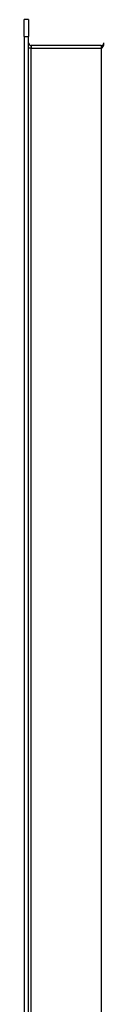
# Model space of a CAD drawing. Header units: inches. Extents: x 12.1 to 98.4, y 6.6 to 69.1.
# Tile 33 of 34: x 72.1 to 73, y 38.6 to 50.1. Entities that reach past the tile are written whole.
import ezdxf

# ---------------------------------------------------------------- set-up
doc = ezdxf.new("R2010")
doc.units = ezdxf.units.IN
doc.header["$MEASUREMENT"] = 0
doc.layers.add('Visible Edges(ANSI)', color=7, linetype='Continuous', lineweight=25)
doc.layers.add('Visible Tangent Edges(ANSI)', color=7, linetype='Continuous', lineweight=25)

msp = doc.modelspace()

# ---------------------------------------------------------------- linework, layer by layer
at = {"layer": 'Visible Edges(ANSI)'}
for p, q in [((72.067, 49.938), (72.067, 50.135)), ((72.12, 50.135), (72.067, 50.135)), ((72.12, 50.135), (72.12, 49.938)), ((72.067, 49.938), (72.067, 27.355)), ((72.12, 27.355), (72.12, 49.938)), ((72.967, 49.833), (72.151, 49.833))]:
    msp.add_line(p, q, dxfattribs=at)
for centre, start, end in [((72.151, 49.864), 180, 270), ((72.967, 49.864), 270, 0)]:
    msp.add_arc(centre, 0.031, start, end, dxfattribs=at)
at = {"layer": 'Visible Tangent Edges(ANSI)'}
for p, q in [((72.067, 49.938), (72.12, 49.938)), ((72.151, 49.802), (72.12, 49.802)), ((72.151, 49.833), (72.151, 49.802)), ((72.151, 49.802), (72.967, 49.802)), ((72.151, 27.491), (72.151, 49.802)), ((72.967, 49.833), (72.967, 49.802)), ((72.967, 49.802), (72.967, 27.491))]:
    msp.add_line(p, q, dxfattribs=at)
msp.add_ellipse((72.967, 49.864), major_axis=(0, -0.062), ratio=0.5, start_param=0, end_param=1.570796, dxfattribs=at)

doc.saveas('drawing.dxf')
